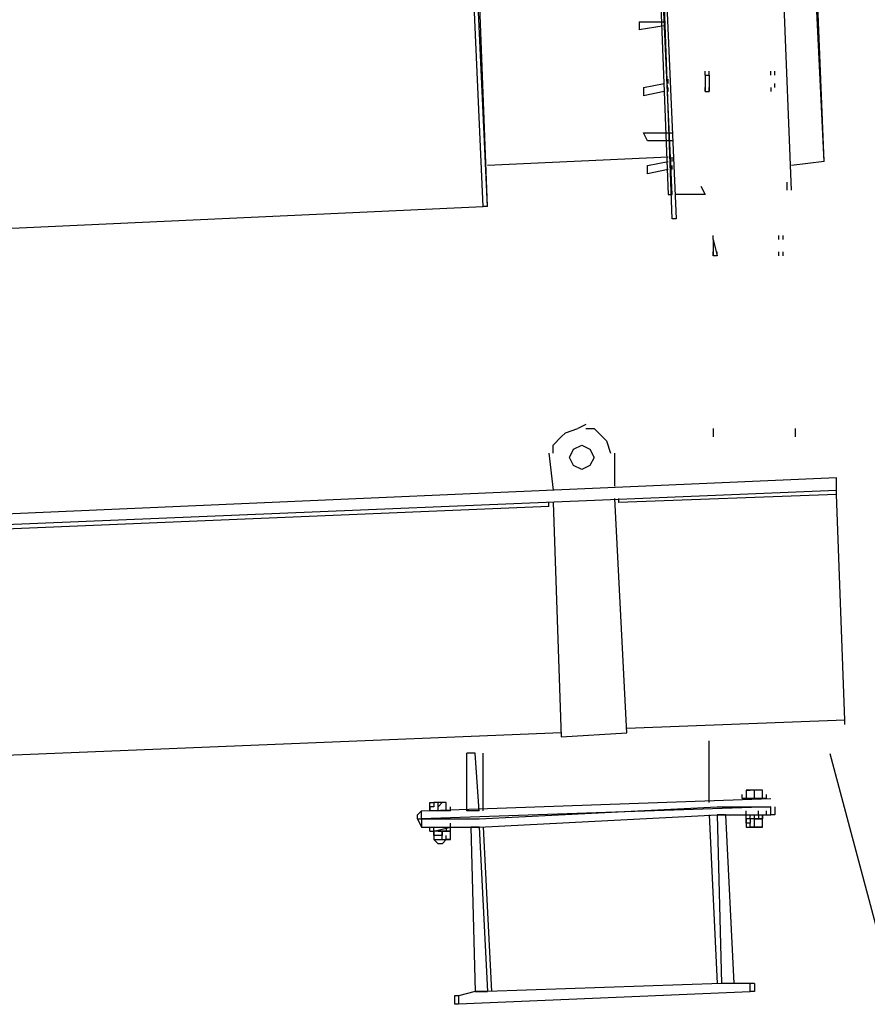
# Model space of a CAD drawing. Header units: inches. Extents: x -52 to 2304, y -1039 to 838.
# Tile 22 of 118: x 858 to 939, y -792 to -698. Entities that reach past the tile are written whole.
import ezdxf

# ---------------------------------------------------------------- set-up
doc = ezdxf.new("R2010")
doc.units = ezdxf.units.IN
doc.header["$MEASUREMENT"] = 0
doc.layers.add('DRYER-TRAIN', color=7, linetype='Continuous')
doc.layers.add('TEXT', color=7, linetype='Continuous')
doc.styles.add('OpenSansCondensed-Light', font='OpenSansCondensed-Light.ttf')
doc.dimstyles.new('EZDXF', dxfattribs={"dimtxt": 0.25, "dimasz": 0.175, "dimexe": 0.375, "dimexo": 0.125, "dimgap": 0.1, "dimtad": 1, "dimlfac": 100, "dimzin": 12, "dimdsep": 46, "dimtxsty": 'OpenSansCondensed-Light', "dimblk": 'ARCHTICK', "dimcen": 2.5, "dimazin": 3, "dimtfac": 0.5, "dimtmove": 2, "dimatfit": 3})

# ---------------------------------------------------------------- blocks, each defined once
blk = doc.blocks.new('_ARCHTICK')
at = {"color": 0, "linetype": 'BYBLOCK', "const_width": 0.15}
blk.add_lwpolyline([(-0.5, -0.5), (0.5, 0.5)], dxfattribs=at)

msp = doc.modelspace()

# ---------------------------------------------------------------- linework, layer by layer
at = {"layer": 'DRYER-TRAIN'}
for p, q in [((934.464, -711.396), (932.1, -662.28)), ((934.464, -711.396), (932.496, -662.28)), ((901.848, -715.716), (899.496, -663.468)), ((902.244, -715.716), (899.88, -663.468)), ((902.244, -715.716), (900.276, -663.468)), ((919.92, -714.54), (917.568, -662.676)), ((917.568, -662.676), (919.524, -714.54)), ((917.964, -663.072), (920.316, -716.892)), ((919.92, -716.892), (917.964, -663.072)), ((931.32, -714.144), (929.352, -662.676)), ((916.776, -698.04), (919.14, -698.04)), ((916.776, -698.04), (916.776, -698.82)), ((919.14, -698.424), (916.776, -698.82)), ((923.064, -703.14), (923.064, -702.756)), ((923.46, -703.14), (923.46, -702.756)), ((929.352, -703.14), (929.352, -702.756)), ((929.748, -703.14), (929.748, -702.756)), ((917.172, -704.328), (919.14, -703.932)), ((919.524, -703.932), (919.524, -703.536)), ((923.064, -703.14), (923.064, -704.712)), ((923.064, -703.14), (923.46, -703.14)), ((923.46, -703.14), (923.46, -704.712)), ((929.748, -704.328), (929.748, -703.932)), ((917.172, -704.328), (917.172, -705.108)), ((919.14, -704.712), (917.172, -705.108)), ((919.524, -704.712), (919.524, -704.328)), ((923.064, -704.712), (923.064, -704.328)), ((923.064, -704.712), (923.46, -704.712)), ((923.46, -704.712), (923.46, -704.328)), ((929.352, -704.328), (929.352, -704.712)), ((917.172, -708.648), (919.524, -708.648)), ((917.568, -709.428), (917.172, -708.648)), ((919.524, -708.648), (919.92, -708.648)), ((919.524, -709.428), (917.568, -709.428)), ((919.92, -709.428), (919.524, -709.428)), ((919.524, -711), (902.244, -711.792)), ((917.568, -711.792), (919.524, -711.396)), ((919.92, -711.396), (919.92, -711)), ((934.464, -711.396), (931.32, -711.792)), ((934.464, -711.396), (934.464, -711)), ((917.568, -712.572), (917.568, -711.792)), ((919.524, -712.176), (917.568, -712.572)), ((919.92, -712.176), (919.92, -711.792)), ((930.924, -714.144), (930.924, -713.364)), ((922.668, -713.748), (923.064, -714.54)), ((931.32, -714.144), (931.32, -713.748)), ((902.244, -715.716), (902.244, -715.32)), ((919.524, -714.54), (919.92, -714.54)), ((922.668, -714.54), (920.316, -714.54)), ((923.064, -714.54), (922.668, -714.54)), ((849.984, -718.068), (901.848, -715.716)), ((902.244, -715.716), (901.848, -715.716)), ((920.316, -716.892), (919.92, -716.892)), ((923.856, -718.86), (923.856, -718.464)), ((923.856, -718.86), (923.856, -718.464)), ((923.856, -718.86), (924.24, -720.432)), ((923.856, -718.86), (923.856, -720.432)), ((930.132, -718.86), (930.132, -718.464)), ((930.528, -718.86), (930.528, -718.464)), ((923.856, -720.432), (923.856, -720.036)), ((924.24, -720.432), (924.24, -720.036)), ((930.132, -720.432), (930.132, -720.036)), ((930.528, -720.432), (930.528, -720.036)), ((924.24, -720.432), (923.856, -720.432)), ((909.708, -737.328), (910.884, -736.932)), ((911.676, -736.536), (910.884, -736.932)), ((911.676, -736.932), (912.456, -736.932)), ((912.456, -736.932), (913.248, -737.712)), ((923.856, -736.932), (923.856, -737.712)), ((931.704, -737.712), (931.704, -736.932)), ((908.532, -738.504), (909.312, -737.712)), ((909.312, -737.712), (909.708, -737.328)), ((913.248, -737.712), (913.632, -738.108)), ((908.532, -739.284), (908.532, -738.504)), ((910.104, -739.68), (910.488, -738.9)), ((910.488, -738.9), (911.28, -738.504)), ((911.28, -738.504), (912.06, -738.9)), ((912.06, -738.9), (912.456, -739.68)), ((913.632, -738.108), (914.028, -739.284)), ((908.136, -739.284), (908.532, -742.824)), ((910.488, -740.472), (910.104, -739.68)), ((912.456, -739.68), (912.06, -740.472)), ((914.424, -742.428), (914.424, -739.284)), ((911.28, -740.856), (910.488, -740.472)), ((912.06, -740.472), (911.28, -740.856)), ((935.64, -741.648), (854.7, -745.176)), ((935.64, -742.824), (935.64, -741.648)), ((468.504, -762.072), (935.64, -742.824)), ((935.64, -743.22), (914.82, -744)), ((935.64, -743.22), (935.64, -742.824)), ((936.42, -764.82), (935.64, -743.22)), ((908.136, -744.396), (775.344, -749.892)), ((908.136, -744.396), (908.136, -744)), ((908.532, -744), (909.312, -766.392)), ((915.6, -766.008), (914.424, -743.616)), ((914.82, -744), (914.82, -743.616)), ((936.42, -764.82), (915.6, -765.612)), ((936.42, -765.216), (936.42, -764.82)), ((909.312, -766.008), (775.74, -771.504)), ((909.312, -766.392), (915.6, -766.008)), ((923.46, -772.68), (923.46, -766.788)), ((900.276, -773.472), (900.276, -767.964)), ((901.068, -767.964), (900.276, -767.964)), ((901.452, -773.472), (901.068, -767.964)), ((901.848, -773.472), (901.848, -767.964)), ((927.384, -771.504), (927, -771.504)), ((927, -771.504), (927, -772.296)), ((927, -771.504), (927.384, -771.504)), ((927.78, -771.504), (927.384, -771.504)), ((928.176, -771.504), (927.384, -771.504)), ((927.78, -772.296), (927.78, -771.504)), ((928.176, -771.504), (927.78, -771.504)), ((928.56, -771.504), (928.176, -771.504)), ((928.56, -771.504), (928.176, -771.504)), ((928.56, -772.296), (928.56, -771.504)), ((928.56, -772.296), (928.56, -771.504)), ((895.956, -773.472), (929.352, -772.296)), ((896.748, -773.076), (896.748, -772.68)), ((896.748, -772.68), (897.132, -772.68)), ((897.132, -772.68), (897.132, -773.076)), ((897.528, -772.68), (897.132, -772.68)), ((897.924, -772.68), (897.132, -772.68)), ((897.528, -773.076), (897.528, -772.68)), ((897.924, -772.68), (897.528, -773.076)), ((898.32, -772.68), (897.924, -772.68)), ((898.32, -772.68), (897.924, -772.68)), ((898.32, -773.472), (898.32, -772.68)), ((898.32, -773.472), (898.32, -772.68)), ((926.604, -772.296), (926.604, -771.9)), ((928.956, -772.296), (926.604, -772.296)), ((928.956, -772.296), (928.956, -771.9)), ((895.56, -773.868), (895.956, -773.472)), ((929.352, -773.076), (895.956, -774.252)), ((895.956, -774.252), (895.956, -773.472)), ((896.748, -773.472), (896.748, -773.076)), ((897.132, -773.076), (896.748, -773.076)), ((896.748, -773.076), (896.748, -773.472)), ((898.704, -773.472), (896.748, -773.472)), ((897.528, -773.472), (897.528, -773.076)), ((898.704, -773.472), (898.704, -773.076)), ((901.452, -773.472), (900.276, -773.472)), ((901.452, -774.252), (924.24, -773.076)), ((924.24, -773.076), (925.032, -773.076)), ((925.032, -773.076), (929.352, -773.076)), ((927, -773.868), (927, -773.472)), ((928.176, -773.868), (928.176, -773.472)), ((928.956, -773.868), (928.956, -773.472)), ((929.352, -773.868), (929.352, -773.076)), ((929.748, -773.076), (929.748, -773.868)), ((895.56, -774.252), (895.56, -773.868)), ((895.56, -774.252), (895.956, -774.252)), ((895.56, -774.252), (895.956, -775.044)), ((895.956, -774.252), (900.672, -774.252)), ((895.956, -774.252), (895.956, -775.044)), ((898.704, -775.044), (898.704, -774.648)), ((900.672, -774.252), (901.452, -774.252)), ((901.452, -775.044), (924.24, -773.868)), ((923.46, -773.868), (924.24, -789.972)), ((924.24, -773.868), (924.636, -789.972)), ((925.032, -773.868), (924.24, -773.868)), ((924.24, -773.868), (925.032, -773.868)), ((925.032, -773.868), (925.812, -789.972)), ((925.032, -773.868), (929.352, -773.868)), ((927, -773.868), (928.956, -773.868)), ((927, -774.252), (927, -773.868)), ((927, -774.648), (927, -774.252)), ((927, -774.252), (927, -775.044)), ((927.384, -774.252), (927, -774.252)), ((927.384, -774.648), (927, -774.648)), ((927.384, -774.252), (927.384, -773.868)), ((927.78, -774.252), (927.384, -774.252)), ((927.384, -774.252), (927.384, -774.648)), ((927.78, -774.252), (927.384, -774.252)), ((927.384, -775.044), (927.384, -774.648)), ((927.78, -774.252), (927.78, -773.868)), ((927.78, -774.252), (928.176, -774.252)), ((927.78, -775.044), (927.78, -774.252)), ((928.176, -774.252), (927.78, -774.252)), ((928.176, -774.252), (927.78, -774.252)), ((928.176, -774.252), (927.78, -774.252)), ((928.176, -773.868), (928.56, -773.868)), ((928.176, -773.868), (928.176, -774.252)), ((928.176, -774.252), (928.56, -774.252)), ((928.56, -774.252), (928.176, -774.252)), ((928.56, -774.252), (928.176, -774.252)), ((928.56, -773.868), (928.56, -774.252)), ((928.56, -774.252), (928.56, -773.868)), ((928.56, -773.868), (928.56, -774.252)), ((928.56, -775.044), (928.56, -774.252)), ((929.748, -773.868), (929.352, -773.868)), ((895.956, -775.044), (900.672, -775.044)), ((896.748, -775.428), (896.748, -775.044)), ((896.748, -775.428), (897.132, -775.428)), ((897.132, -775.428), (897.132, -775.044)), ((897.132, -775.428), (898.704, -775.044)), ((897.132, -775.428), (897.132, -775.044)), ((897.132, -775.824), (897.132, -775.428)), ((897.132, -775.428), (897.132, -776.22)), ((897.528, -775.428), (897.132, -775.428)), ((897.528, -775.428), (897.924, -775.428)), ((897.924, -775.428), (897.528, -775.428)), ((897.924, -775.428), (898.32, -775.428)), ((897.924, -776.22), (897.924, -775.428)), ((898.32, -775.428), (897.924, -775.428)), ((898.32, -775.428), (897.924, -775.428)), ((897.924, -775.428), (897.924, -775.824)), ((898.32, -775.428), (897.924, -775.428)), ((898.32, -775.044), (898.32, -775.428)), ((898.32, -775.428), (898.704, -775.428)), ((898.32, -775.428), (898.704, -775.428)), ((898.704, -775.428), (898.32, -775.428)), ((898.704, -775.428), (898.704, -775.044)), ((898.704, -775.428), (898.704, -775.044)), ((898.704, -775.428), (898.704, -775.044)), ((898.704, -776.22), (898.704, -775.428)), ((900.672, -775.044), (901.068, -790.752)), ((901.452, -775.044), (900.672, -775.044)), ((900.672, -775.044), (901.452, -775.044)), ((901.452, -775.044), (902.244, -790.752)), ((901.848, -775.044), (902.64, -790.752)), ((927, -775.044), (927.384, -775.044)), ((927, -775.044), (927.384, -775.044)), ((928.176, -775.044), (927.384, -775.044)), ((927.384, -775.044), (927.78, -775.044)), ((927.384, -775.044), (928.176, -775.044)), ((927.78, -775.044), (928.176, -775.044)), ((928.56, -775.044), (928.176, -775.044)), ((928.176, -775.044), (928.56, -775.044)), ((928.56, -775.044), (928.176, -775.044)), ((897.528, -775.824), (897.132, -775.824)), ((897.528, -776.616), (897.132, -776.22)), ((897.132, -776.22), (897.528, -776.22)), ((897.132, -776.22), (897.528, -776.22)), ((897.924, -775.824), (897.528, -775.824)), ((897.528, -776.22), (897.924, -776.22)), ((897.528, -776.22), (898.32, -776.22)), ((898.32, -776.22), (897.924, -776.616)), ((897.924, -776.22), (898.32, -776.22)), ((898.32, -776.22), (898.32, -775.824)), ((898.32, -776.22), (898.704, -776.22)), ((898.704, -776.22), (898.32, -776.22)), ((897.924, -776.616), (897.528, -776.616)), ((924.636, -789.972), (902.244, -790.752)), ((925.812, -789.972), (924.636, -789.972)), ((925.812, -789.972), (924.636, -789.972)), ((927.384, -789.972), (925.812, -789.972)), ((927.384, -790.752), (927.384, -789.972)), ((927.78, -789.972), (927.384, -789.972)), ((927.78, -789.972), (927.78, -790.752)), ((899.1, -791.148), (899.1, -791.94)), ((899.496, -791.148), (899.1, -791.148)), ((901.068, -790.752), (899.496, -791.148)), ((899.496, -791.94), (927.384, -790.752)), ((899.496, -791.148), (899.496, -791.94)), ((901.068, -790.752), (902.244, -790.752)), ((902.244, -790.752), (901.068, -790.752)), ((927.78, -790.752), (927.384, -790.752)), ((899.1, -791.94), (899.496, -791.94))]:
    msp.add_line(p, q, dxfattribs=at)

# ---------------------------------------------------------------- leaders
at = {"layer": 'TEXT'}
msp.add_leader([(935, -768), (959, -858), (971, -858)], dimstyle='EZDXF', dxfattribs=at)

doc.saveas('drawing.dxf')
